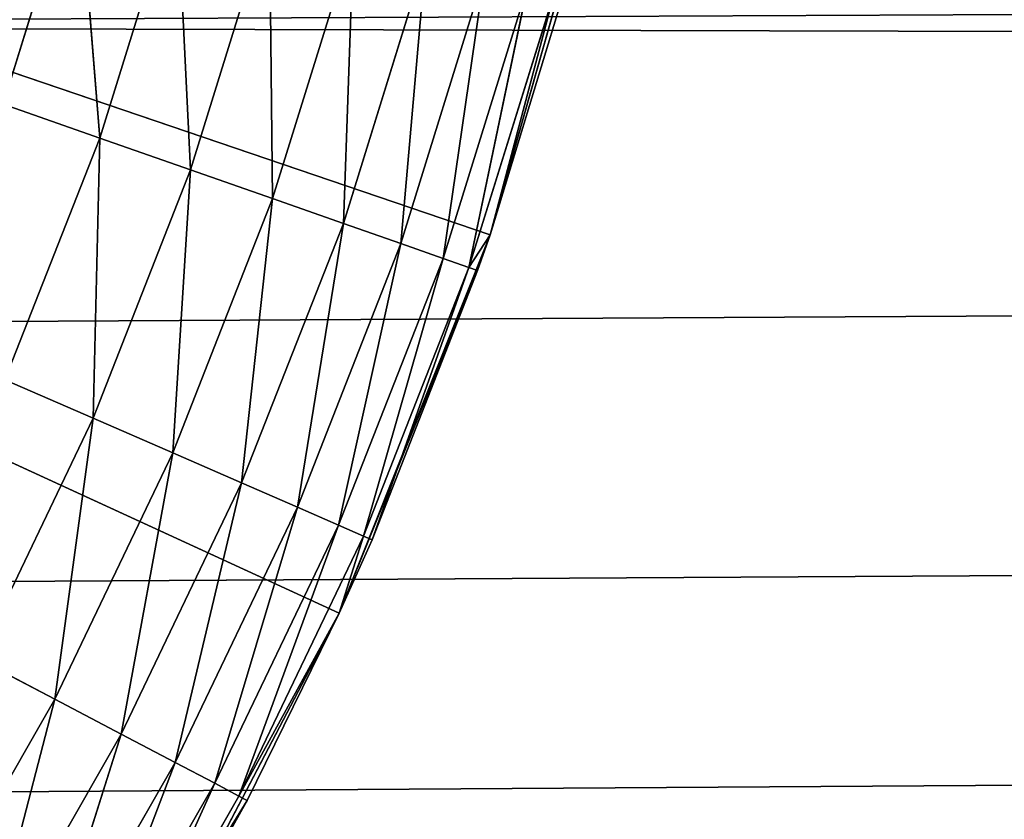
# Model space of a CAD drawing. Extents: x 0.4 to 80.4, y 0.1 to 20.1.
# Tile 195 of 256: x 2.933 to 3.095, y 17.262 to 17.393. Entities that reach past the tile are written whole.
import ezdxf

# ---------------------------------------------------------------- set-up
doc = ezdxf.new("R2010")
doc.units = 0
doc.header["$LTSCALE"] = 2.54
doc.layers.get('0').update_dxf_attribs({"color": 13, "linetype": 'CONTINUOUS'})

# ---------------------------------------------------------------- blocks, each defined once
blk = doc.blocks.new('P__KA_KUCHENNA_MOLISA_STL')
at = {"color": 0}
for p, q in [((78.09189, 17.74211, 89.4), (2.57, 17.264, 89.4)), ((78.09189, 17.74211, 89.4), (2.57, 17.264, 89.4)), ((2.61998, 17.29899, 89.4), (78.09189, 17.74211, 89.4)), ((2.61998, 17.29899, 89.4), (78.09189, 17.74211, 89.4)), ((2.66312, 17.34213, 89.4), (78.09189, 17.74211, 89.4)), ((2.66312, 17.34213, 89.4), (78.09189, 17.74211, 89.4)), ((2.98558, 17.29559, 89.4), (2.395, 17.56711, 89.4)), ((2.98558, 17.29559, 89.4), (2.395, 17.56711, 89.4)), ((3.01037, 17.35776, 89.4), (2.395, 17.56711, 89.4)), ((3.01037, 17.35776, 89.4), (2.395, 17.56711, 89.4)), ((3.02863, 17.42214, 89.4), (3.01037, 17.35776, 89.4)), ((3.02863, 17.42214, 89.4), (3.01037, 17.35776, 89.4)), ((2.93036, 17.37923, 88.90152), (2.94264, 17.41881, 88.90152)), ((2.93036, 17.37923, 88.90152), (2.94264, 17.41881, 88.90152)), ((2.94625, 17.37366, 88.90603), (2.94264, 17.41881, 88.90152)), ((2.94625, 17.37366, 88.90603), (2.94264, 17.41881, 88.90152)), ((2.94625, 17.37366, 88.90603), (2.9589, 17.41441, 88.90603)), ((2.94625, 17.37366, 88.90603), (2.9589, 17.41441, 88.90603)), ((2.96115, 17.36843, 88.9134), (2.9589, 17.41441, 88.90603)), ((2.96115, 17.36843, 88.9134), (2.9589, 17.41441, 88.90603)), ((2.96115, 17.36843, 88.9134), (2.97414, 17.41028, 88.9134)), ((2.96115, 17.36843, 88.9134), (2.97414, 17.41028, 88.9134)), ((2.97463, 17.3637, 88.92339), (2.97414, 17.41028, 88.9134)), ((2.97463, 17.3637, 88.92339), (2.97414, 17.41028, 88.9134)), ((2.97463, 17.3637, 88.92339), (2.98793, 17.40655, 88.92339)), ((2.97463, 17.3637, 88.92339), (2.98793, 17.40655, 88.92339)), ((2.98626, 17.35962, 88.93572), (2.98793, 17.40655, 88.92339)), ((2.98626, 17.35962, 88.93572), (2.98793, 17.40655, 88.92339)), ((2.98626, 17.35962, 88.93572), (2.99982, 17.40333, 88.93572)), ((2.98626, 17.35962, 88.93572), (2.99982, 17.40333, 88.93572)), ((2.99569, 17.35631, 88.95), (2.99982, 17.40333, 88.93572)), ((2.99569, 17.35631, 88.95), (2.99982, 17.40333, 88.93572)), ((2.99569, 17.35631, 88.95), (3.00947, 17.40072, 88.95)), ((2.99569, 17.35631, 88.95), (3.00947, 17.40072, 88.95)), ((3.00264, 17.35387, 88.9658), (3.00947, 17.40072, 88.95)), ((3.00264, 17.35387, 88.9658), (3.00947, 17.40072, 88.95)), ((3.00264, 17.35387, 88.9658), (3.01659, 17.39879, 88.9658)), ((3.00264, 17.35387, 88.9658), (3.01659, 17.39879, 88.9658)), ((3.0069, 17.35237, 88.98264), (3.01659, 17.39879, 88.9658)), ((3.0069, 17.35237, 88.98264), (3.01659, 17.39879, 88.9658)), ((3.0069, 17.35237, 88.98264), (3.02094, 17.39761, 88.98264)), ((3.0069, 17.35237, 88.98264), (3.02094, 17.39761, 88.98264)), ((3.01037, 17.35776, 89), (3.02094, 17.39761, 88.98264)), ((3.01037, 17.35776, 89), (3.02094, 17.39761, 88.98264)), ((3.01037, 17.35776, 89.4), (3.02241, 17.39722, 89)), ((3.01037, 17.35776, 89), (3.02241, 17.39722, 89)), ((3.01037, 17.35776, 89.4), (3.02241, 17.39722, 89)), ((3.01037, 17.35776, 89), (3.02241, 17.39722, 89)), ((2.69811, 17.39211, 89.5), (78.395, 17.21711, 89.5)), ((2.69811, 17.39211, 89.5), (78.395, 17.21711, 89.5)), ((2.93036, 17.37923, 88.90152), (2.94625, 17.37366, 88.90603)), ((2.93036, 17.37923, 88.90152), (2.94625, 17.37366, 88.90603)), ((2.94625, 17.37366, 88.90603), (2.93065, 17.33394, 88.90603)), ((2.94625, 17.37366, 88.90603), (2.93065, 17.33394, 88.90603)), ((2.94625, 17.37366, 88.90603), (2.94514, 17.32763, 88.9134)), ((2.94625, 17.37366, 88.90603), (2.94514, 17.32763, 88.9134)), ((2.94625, 17.37366, 88.90603), (2.96115, 17.36843, 88.9134)), ((2.94625, 17.37366, 88.90603), (2.96115, 17.36843, 88.9134)), ((2.96115, 17.36843, 88.9134), (2.94514, 17.32763, 88.9134)), ((2.96115, 17.36843, 88.9134), (2.94514, 17.32763, 88.9134)), ((2.96115, 17.36843, 88.9134), (2.95823, 17.32193, 88.92339)), ((2.96115, 17.36843, 88.9134), (2.95823, 17.32193, 88.92339)), ((2.96115, 17.36843, 88.9134), (2.97463, 17.3637, 88.92339)), ((2.96115, 17.36843, 88.9134), (2.97463, 17.3637, 88.92339)), ((2.97463, 17.3637, 88.92339), (2.95823, 17.32193, 88.92339)), ((2.97463, 17.3637, 88.92339), (2.95823, 17.32193, 88.92339)), ((2.97463, 17.3637, 88.92339), (2.96953, 17.31701, 88.93572)), ((2.97463, 17.3637, 88.92339), (2.96953, 17.31701, 88.93572)), ((2.97463, 17.3637, 88.92339), (2.98626, 17.35962, 88.93572)), ((2.97463, 17.3637, 88.92339), (2.98626, 17.35962, 88.93572)), ((2.98626, 17.35962, 88.93572), (2.96953, 17.31701, 88.93572)), ((2.98626, 17.35962, 88.93572), (2.96953, 17.31701, 88.93572)), ((2.98626, 17.35962, 88.93572), (2.9787, 17.31302, 88.95)), ((2.98626, 17.35962, 88.93572), (2.9787, 17.31302, 88.95)), ((2.98626, 17.35962, 88.93572), (2.99569, 17.35631, 88.95)), ((2.98626, 17.35962, 88.93572), (2.99569, 17.35631, 88.95)), ((3.01037, 17.35776, 89.4), (2.98558, 17.29559, 89.4)), ((3.01037, 17.35776, 89.4), (2.98558, 17.29559, 89.4)), ((3.0069, 17.35237, 88.98264), (3.01037, 17.35776, 89)), ((3.00833, 17.35187, 89), (3.01037, 17.35776, 89.4)), ((3.00833, 17.35187, 89), (3.01037, 17.35776, 89.4)), ((3.00833, 17.35187, 89), (3.01037, 17.35776, 89)), ((3.01037, 17.35776, 89), (3.01037, 17.35776, 89.4)), ((3.01037, 17.35776, 89), (3.01037, 17.35776, 89.4)), ((2.99569, 17.35631, 88.95), (2.9787, 17.31302, 88.95)), ((2.99569, 17.35631, 88.95), (2.9787, 17.31302, 88.95)), ((2.99569, 17.35631, 88.95), (2.98545, 17.31008, 88.9658)), ((2.99569, 17.35631, 88.95), (2.98545, 17.31008, 88.9658)), ((2.99569, 17.35631, 88.95), (3.00264, 17.35387, 88.9658)), ((2.99569, 17.35631, 88.95), (3.00264, 17.35387, 88.9658)), ((3.00264, 17.35387, 88.9658), (2.98545, 17.31008, 88.9658)), ((3.00264, 17.35387, 88.9658), (2.98545, 17.31008, 88.9658)), ((3.00264, 17.35387, 88.9658), (2.98959, 17.30828, 88.98264)), ((3.00264, 17.35387, 88.9658), (2.98959, 17.30828, 88.98264)), ((3.00264, 17.35387, 88.9658), (3.0069, 17.35237, 88.98264)), ((3.00264, 17.35387, 88.9658), (3.0069, 17.35237, 88.98264)), ((3.00833, 17.35187, 89), (2.98558, 17.29559, 89.4)), ((3.00833, 17.35187, 89), (2.98558, 17.29559, 89.4)), ((3.0069, 17.35237, 88.98264), (2.98959, 17.30828, 88.98264)), ((3.0069, 17.35237, 88.98264), (2.98959, 17.30828, 88.98264)), ((3.0069, 17.35237, 88.98264), (2.99098, 17.30768, 89)), ((3.0069, 17.35237, 88.98264), (2.99098, 17.30768, 89)), ((2.99098, 17.30768, 89), (3.00833, 17.35187, 89)), ((2.99098, 17.30768, 89), (3.00833, 17.35187, 89)), ((3.00833, 17.35187, 89), (3.0069, 17.35237, 88.98264)), ((2.93065, 17.33394, 88.90603), (2.94514, 17.32763, 88.9134)), ((2.93065, 17.33394, 88.90603), (2.94514, 17.32763, 88.9134)), ((2.92619, 17.28811, 88.9134), (2.94514, 17.32763, 88.9134)), ((2.92619, 17.28811, 88.9134), (2.94514, 17.32763, 88.9134)), ((2.93883, 17.28147, 88.92339), (2.94514, 17.32763, 88.9134)), ((2.93883, 17.28147, 88.92339), (2.94514, 17.32763, 88.9134)), ((2.94514, 17.32763, 88.9134), (2.95823, 17.32193, 88.92339)), ((2.94514, 17.32763, 88.9134), (2.95823, 17.32193, 88.92339)), ((2.93883, 17.28147, 88.92339), (2.95823, 17.32193, 88.92339)), ((2.93883, 17.28147, 88.92339), (2.95823, 17.32193, 88.92339)), ((2.94974, 17.27574, 88.93572), (2.95823, 17.32193, 88.92339)), ((2.94974, 17.27574, 88.93572), (2.95823, 17.32193, 88.92339)), ((2.95823, 17.32193, 88.92339), (2.96953, 17.31701, 88.93572)), ((2.95823, 17.32193, 88.92339), (2.96953, 17.31701, 88.93572)), ((2.94974, 17.27574, 88.93572), (2.96953, 17.31701, 88.93572)), ((2.94974, 17.27574, 88.93572), (2.96953, 17.31701, 88.93572)), ((2.9586, 17.27109, 88.95), (2.96953, 17.31701, 88.93572)), ((2.9586, 17.27109, 88.95), (2.96953, 17.31701, 88.93572)), ((2.96953, 17.31701, 88.93572), (2.9787, 17.31302, 88.95)), ((2.96953, 17.31701, 88.93572), (2.9787, 17.31302, 88.95)), ((2.9586, 17.27109, 88.95), (2.9787, 17.31302, 88.95)), ((2.9586, 17.27109, 88.95), (2.9787, 17.31302, 88.95)), ((2.96512, 17.26767, 88.9658), (2.9787, 17.31302, 88.95)), ((2.96512, 17.26767, 88.9658), (2.9787, 17.31302, 88.95)), ((2.9787, 17.31302, 88.95), (2.98545, 17.31008, 88.9658)), ((2.9787, 17.31302, 88.95), (2.98545, 17.31008, 88.9658)), ((2.96512, 17.26767, 88.9658), (2.98545, 17.31008, 88.9658)), ((2.96512, 17.26767, 88.9658), (2.98545, 17.31008, 88.9658)), ((2.96911, 17.26557, 88.98264), (2.98545, 17.31008, 88.9658)), ((2.96911, 17.26557, 88.98264), (2.98545, 17.31008, 88.9658)), ((2.98545, 17.31008, 88.9658), (2.98959, 17.30828, 88.98264)), ((2.98545, 17.31008, 88.9658), (2.98959, 17.30828, 88.98264)), ((2.96911, 17.26557, 88.98264), (2.98959, 17.30828, 88.98264)), ((2.96911, 17.26557, 88.98264), (2.98959, 17.30828, 88.98264)), ((2.98558, 17.29559, 89), (2.98959, 17.30828, 88.98264)), ((2.98558, 17.29559, 89), (2.98959, 17.30828, 88.98264)), ((2.98959, 17.30828, 88.98264), (2.99098, 17.30768, 89)), ((2.98959, 17.30828, 88.98264), (2.99098, 17.30768, 89)), ((2.98558, 17.29559, 89), (2.99098, 17.30768, 89)), ((2.99098, 17.30768, 89), (2.98558, 17.29559, 89.4)), ((2.99098, 17.30768, 89), (2.98558, 17.29559, 89.4)), ((2.98558, 17.29559, 89), (2.99098, 17.30768, 89)), ((2.98558, 17.29559, 89.4), (2.95453, 17.23631, 89.4)), ((2.98558, 17.29559, 89.4), (2.95453, 17.23631, 89.4)), ((2.96911, 17.26557, 88.98264), (2.98558, 17.29559, 89)), ((2.96911, 17.26557, 88.98264), (2.98558, 17.29559, 89)), ((2.98558, 17.29559, 89.4), (2.97046, 17.26486, 89)), ((2.97046, 17.26486, 89), (2.98558, 17.29559, 89)), ((2.98558, 17.29559, 89.4), (2.97046, 17.26486, 89)), ((2.97046, 17.26486, 89), (2.98558, 17.29559, 89)), ((2.98558, 17.29559, 89.4), (2.98558, 17.29559, 89)), ((2.98558, 17.29559, 89.4), (2.98558, 17.29559, 89)), ((2.92619, 17.28811, 88.9134), (2.93883, 17.28147, 88.92339)), ((2.92619, 17.28811, 88.9134), (2.93883, 17.28147, 88.92339)), ((2.93883, 17.28147, 88.92339), (2.91653, 17.24254, 88.92339)), ((2.93883, 17.28147, 88.92339), (2.91653, 17.24254, 88.92339)), ((2.93883, 17.28147, 88.92339), (2.927, 17.23603, 88.93572)), ((2.93883, 17.28147, 88.92339), (2.927, 17.23603, 88.93572)), ((2.93883, 17.28147, 88.92339), (2.94974, 17.27574, 88.93572)), ((2.93883, 17.28147, 88.92339), (2.94974, 17.27574, 88.93572)), ((2.94974, 17.27574, 88.93572), (2.927, 17.23603, 88.93572)), ((2.94974, 17.27574, 88.93572), (2.927, 17.23603, 88.93572)), ((2.94974, 17.27574, 88.93572), (2.93548, 17.23074, 88.95)), ((2.94974, 17.27574, 88.93572), (2.93548, 17.23074, 88.95)), ((2.94974, 17.27574, 88.93572), (2.9586, 17.27109, 88.95)), ((2.94974, 17.27574, 88.93572), (2.9586, 17.27109, 88.95)), ((2.9586, 17.27109, 88.95), (2.93548, 17.23074, 88.95)), ((2.9586, 17.27109, 88.95), (2.93548, 17.23074, 88.95)), ((2.9586, 17.27109, 88.95), (2.94174, 17.22685, 88.9658)), ((2.9586, 17.27109, 88.95), (2.94174, 17.22685, 88.9658)), ((2.9586, 17.27109, 88.95), (2.96512, 17.26767, 88.9658)), ((2.9586, 17.27109, 88.95), (2.96512, 17.26767, 88.9658)), ((2.96512, 17.26767, 88.9658), (2.94174, 17.22685, 88.9658)), ((2.96512, 17.26767, 88.9658), (2.94174, 17.22685, 88.9658)), ((2.96512, 17.26767, 88.9658), (2.94557, 17.22447, 88.98264)), ((2.96512, 17.26767, 88.9658), (2.94557, 17.22447, 88.98264)), ((2.96512, 17.26767, 88.9658), (2.96911, 17.26557, 88.98264)), ((2.96512, 17.26767, 88.9658), (2.96911, 17.26557, 88.98264)), ((2.96911, 17.26557, 88.98264), (2.94557, 17.22447, 88.98264)), ((2.96911, 17.26557, 88.98264), (2.94557, 17.22447, 88.98264)), ((2.97046, 17.26486, 89), (2.94557, 17.22447, 88.98264)), ((2.97046, 17.26486, 89), (2.94557, 17.22447, 88.98264)), ((2.95453, 17.23631, 89.4), (2.97046, 17.26486, 89)), ((2.95453, 17.23631, 89.4), (2.97046, 17.26486, 89)), ((2.95453, 17.23631, 89), (2.97046, 17.26486, 89)), ((2.95453, 17.23631, 89), (2.97046, 17.26486, 89)), ((2.97046, 17.26486, 89), (2.96911, 17.26557, 88.98264)), ((2.97046, 17.26486, 89), (2.96911, 17.26557, 88.98264))]:
    blk.add_line(p, q, dxfattribs=at)
mesh = blk.add_polyface(dxfattribs=at)
corners = [(78.09189, 17.74211, 89.4), (78.06611, 17.68682, 89.4), (2.45578, 17.22243, 89.4)]
mesh.append_faces([[corners[k] for k in face] for face in [(0, 1, 2)]], dxfattribs={"color": 0})
mesh = blk.add_polyface(dxfattribs=at)
corners = [(78.09189, 17.74211, 89.4), (2.45578, 17.22243, 89.4), (2.51471, 17.23822, 89.4)]
mesh.append_faces([[corners[k] for k in face] for face in [(0, 1, 2)]], dxfattribs={"color": 0})
mesh = blk.add_polyface(dxfattribs=at)
corners = [(78.09189, 17.74211, 89.4), (2.51471, 17.23822, 89.4), (2.57, 17.264, 89.4)]
mesh.append_faces([[corners[k] for k in face] for face in [(0, 1, 2)]], dxfattribs={"color": 0})
mesh = blk.add_polyface(dxfattribs=at)
corners = [(78.09189, 17.74211, 89.4), (2.57, 17.264, 89.4), (2.61998, 17.29899, 89.4)]
mesh.append_faces([[corners[k] for k in face] for face in [(0, 1, 2)]], dxfattribs={"color": 0})
mesh = blk.add_polyface(dxfattribs=at)
corners = [(78.09189, 17.74211, 89.4), (2.61998, 17.29899, 89.4), (2.66312, 17.34213, 89.4)]
mesh.append_faces([[corners[k] for k in face] for face in [(0, 1, 2)]], dxfattribs={"color": 0})
mesh = blk.add_polyface(dxfattribs=at)
corners = [(78.09189, 17.74211, 89.4), (2.66312, 17.34213, 89.4), (2.69811, 17.39211, 89.4)]
mesh.append_faces([[corners[k] for k in face] for face in [(0, 1, 2)]], dxfattribs={"color": 0})
mesh = blk.add_polyface(dxfattribs=at)
corners = [(78.09189, 17.74211, 89.4), (2.69811, 17.39211, 89.4), (2.7239, 17.4474, 89.4)]
mesh.append_faces([[corners[k] for k in face] for face in [(0, 1, 2)]], dxfattribs={"color": 0})
mesh = blk.add_polyface(dxfattribs=at)
corners = [(78.06611, 17.68682, 89.4), (78.05032, 17.62789, 89.4), (2.395, 17.21711, 89.4)]
mesh.append_faces([[corners[k] for k in face] for face in [(0, 1, 2)]], dxfattribs={"color": 0})
mesh = blk.add_polyface(dxfattribs=at)
corners = [(78.06611, 17.68682, 89.4), (2.395, 17.21711, 89.4), (2.45578, 17.22243, 89.4)]
mesh.append_faces([[corners[k] for k in face] for face in [(0, 1, 2)]], dxfattribs={"color": 0})
mesh = blk.add_polyface(dxfattribs=at)
corners = [(78.05032, 17.62789, 89.4), (78.045, 17.56711, 89.4), (2.395, 17.21711, 89.4)]
mesh.append_faces([[corners[k] for k in face] for face in [(0, 1, 2)]], dxfattribs={"color": 0})
mesh = blk.add_polyface(dxfattribs=at)
corners = [(78.045, 17.56711, 89.4), (2.69811, 2.74211, 89.4), (2.395, 17.21711, 89.4)]
mesh.append_faces([[corners[k] for k in face] for face in [(0, 1, 2)]], dxfattribs={"color": 0})
mesh = blk.add_polyface(dxfattribs=at)
corners = [(2.98558, 17.29559, 89.4), (2.395, 17.56711, 89.4), (2.95453, 17.23631, 89.4)]
mesh.append_faces([[corners[k] for k in face] for face in [(0, 1, 2)]], dxfattribs={"color": 0})
mesh = blk.add_polyface(dxfattribs=at)
corners = [(3.01037, 17.35776, 89.4), (2.395, 17.56711, 89.4), (2.98558, 17.29559, 89.4)]
mesh.append_faces([[corners[k] for k in face] for face in [(0, 1, 2)]], dxfattribs={"color": 0})
mesh = blk.add_polyface(dxfattribs=at)
corners = [(3.02863, 17.42214, 89.4), (2.395, 17.56711, 89.4), (3.01037, 17.35776, 89.4)]
mesh.append_faces([[corners[k] for k in face] for face in [(0, 1, 2)]], dxfattribs={"color": 0})
mesh = blk.add_polyface(dxfattribs=at)
corners = [(2.95453, 17.23631, 89.4), (2.395, 17.56711, 89.4), (2.91755, 17.18053, 89.4)]
mesh.append_faces([[corners[k] for k in face] for face in [(0, 1, 2)]], dxfattribs={"color": 0})
mesh = blk.add_polyface(dxfattribs=at)
corners = [(78.17003, 2.83523, 89.4), (2.69811, 2.74211, 89.4), (78.045, 17.56711, 89.4)]
mesh.append_faces([[corners[k] for k in face] for face in [(0, 1, 2)]], dxfattribs={"color": 0})
mesh = blk.add_polyface(dxfattribs=at)
corners = [(78.33423, 17.22243, 89.5), (2.745, 17.56711, 89.5), (2.73968, 17.50633, 89.5)]
mesh.append_faces([[corners[k] for k in face] for face in [(0, 1, 2)]], dxfattribs={"color": 0})
mesh = blk.add_polyface(dxfattribs=at)
corners = [(78.22, 17.264, 89.5), (78.17003, 17.29899, 89.5), (2.745, 17.56711, 89.5)]
mesh.append_faces([[corners[k] for k in face] for face in [(0, 1, 2)]], dxfattribs={"color": 0})
mesh = blk.add_polyface(dxfattribs=at)
corners = [(78.17003, 17.29899, 89.5), (78.12689, 17.34213, 89.5), (2.745, 17.56711, 89.5)]
mesh.append_faces([[corners[k] for k in face] for face in [(0, 1, 2)]], dxfattribs={"color": 0})
mesh = blk.add_polyface(dxfattribs=at)
corners = [(78.12689, 17.34213, 89.5), (78.09189, 17.39211, 89.5), (2.745, 17.56711, 89.5)]
mesh.append_faces([[corners[k] for k in face] for face in [(0, 1, 2)]], dxfattribs={"color": 0})
mesh = blk.add_polyface(dxfattribs=at)
corners = [(78.09189, 17.39211, 89.5), (78.06611, 17.4474, 89.5), (2.745, 17.56711, 89.5)]
mesh.append_faces([[corners[k] for k in face] for face in [(0, 1, 2)]], dxfattribs={"color": 0})
mesh = blk.add_polyface(dxfattribs=at)
corners = [(78.33423, 17.22243, 89.5), (78.27529, 17.23822, 89.5), (2.745, 17.56711, 89.5)]
mesh.append_faces([[corners[k] for k in face] for face in [(0, 1, 2)]], dxfattribs={"color": 0})
mesh = blk.add_polyface(dxfattribs=at)
corners = [(78.27529, 17.23822, 89.5), (78.22, 17.264, 89.5), (2.745, 17.56711, 89.5)]
mesh.append_faces([[corners[k] for k in face] for face in [(0, 1, 2)]], dxfattribs={"color": 0})
mesh = blk.add_polyface(dxfattribs=at)
corners = [(78.395, 17.21711, 89.5), (2.73968, 17.50633, 89.5), (2.7239, 17.4474, 89.5)]
mesh.append_faces([[corners[k] for k in face] for face in [(0, 1, 2)]], dxfattribs={"color": 0})
mesh = blk.add_polyface(dxfattribs=at)
corners = [(78.395, 17.21711, 89.5), (78.33423, 17.22243, 89.5), (2.73968, 17.50633, 89.5)]
mesh.append_faces([[corners[k] for k in face] for face in [(0, 1, 2)]], dxfattribs={"color": 0})
mesh = blk.add_polyface(dxfattribs=at)
corners = [(78.395, 17.21711, 89.5), (2.7239, 17.4474, 89.5), (2.69811, 17.39211, 89.5)]
mesh.append_faces([[corners[k] for k in face] for face in [(0, 1, 2)]], dxfattribs={"color": 0})
mesh = blk.add_polyface(dxfattribs=at)
corners = [(2.94264, 17.41881, 88.90152), (2.93036, 17.37923, 88.90152), (2.92588, 17.42335, 88.9)]
mesh.append_faces([[corners[k] for k in face] for face in [(0, 1, 2)]], dxfattribs={"color": 0})
mesh = blk.add_polyface(dxfattribs=at)
corners = [(3.02863, 17.42214, 89.4), (3.01037, 17.35776, 89.4), (3.02241, 17.39722, 89)]
mesh.append_faces([[corners[k] for k in face] for face in [(0, 1, 2)]], dxfattribs={"color": 0})
mesh = blk.add_polyface(dxfattribs=at)
corners = [(2.94625, 17.37366, 88.90603), (2.93036, 17.37923, 88.90152), (2.94264, 17.41881, 88.90152)]
mesh.append_faces([[corners[k] for k in face] for face in [(0, 1, 2)]], dxfattribs={"color": 0})
mesh = blk.add_polyface(dxfattribs=at)
corners = [(2.9589, 17.41441, 88.90603), (2.94625, 17.37366, 88.90603), (2.94264, 17.41881, 88.90152)]
mesh.append_faces([[corners[k] for k in face] for face in [(0, 1, 2)]], dxfattribs={"color": 0})
mesh = blk.add_polyface(dxfattribs=at)
corners = [(2.96115, 17.36843, 88.9134), (2.94625, 17.37366, 88.90603), (2.9589, 17.41441, 88.90603)]
mesh.append_faces([[corners[k] for k in face] for face in [(0, 1, 2)]], dxfattribs={"color": 0})
mesh = blk.add_polyface(dxfattribs=at)
corners = [(2.97414, 17.41028, 88.9134), (2.96115, 17.36843, 88.9134), (2.9589, 17.41441, 88.90603)]
mesh.append_faces([[corners[k] for k in face] for face in [(0, 1, 2)]], dxfattribs={"color": 0})
mesh = blk.add_polyface(dxfattribs=at)
corners = [(2.97463, 17.3637, 88.92339), (2.96115, 17.36843, 88.9134), (2.97414, 17.41028, 88.9134)]
mesh.append_faces([[corners[k] for k in face] for face in [(0, 1, 2)]], dxfattribs={"color": 0})
mesh = blk.add_polyface(dxfattribs=at)
corners = [(2.98793, 17.40655, 88.92339), (2.97463, 17.3637, 88.92339), (2.97414, 17.41028, 88.9134)]
mesh.append_faces([[corners[k] for k in face] for face in [(0, 1, 2)]], dxfattribs={"color": 0})
mesh = blk.add_polyface(dxfattribs=at)
corners = [(2.98793, 17.40655, 88.92339), (2.98626, 17.35962, 88.93572), (2.97463, 17.3637, 88.92339)]
mesh.append_faces([[corners[k] for k in face] for face in [(0, 1, 2)]], dxfattribs={"color": 0})
mesh = blk.add_polyface(dxfattribs=at)
corners = [(2.99982, 17.40333, 88.93572), (2.98626, 17.35962, 88.93572), (2.98793, 17.40655, 88.92339)]
mesh.append_faces([[corners[k] for k in face] for face in [(0, 1, 2)]], dxfattribs={"color": 0})
mesh = blk.add_polyface(dxfattribs=at)
corners = [(2.99982, 17.40333, 88.93572), (2.99569, 17.35631, 88.95), (2.98626, 17.35962, 88.93572)]
mesh.append_faces([[corners[k] for k in face] for face in [(0, 1, 2)]], dxfattribs={"color": 0})
mesh = blk.add_polyface(dxfattribs=at)
corners = [(2.99982, 17.40333, 88.93572), (3.00947, 17.40072, 88.95), (2.99569, 17.35631, 88.95)]
mesh.append_faces([[corners[k] for k in face] for face in [(0, 1, 2)]], dxfattribs={"color": 0})
mesh = blk.add_polyface(dxfattribs=at)
corners = [(3.00947, 17.40072, 88.95), (3.00264, 17.35387, 88.9658), (2.99569, 17.35631, 88.95)]
mesh.append_faces([[corners[k] for k in face] for face in [(0, 1, 2)]], dxfattribs={"color": 0})
mesh = blk.add_polyface(dxfattribs=at)
corners = [(3.00947, 17.40072, 88.95), (3.01659, 17.39879, 88.9658), (3.00264, 17.35387, 88.9658)]
mesh.append_faces([[corners[k] for k in face] for face in [(0, 1, 2)]], dxfattribs={"color": 0})
mesh = blk.add_polyface(dxfattribs=at)
corners = [(3.01659, 17.39879, 88.9658), (3.0069, 17.35237, 88.98264), (3.00264, 17.35387, 88.9658)]
mesh.append_faces([[corners[k] for k in face] for face in [(0, 1, 2)]], dxfattribs={"color": 0})
mesh = blk.add_polyface(dxfattribs=at)
corners = [(3.01659, 17.39879, 88.9658), (3.02094, 17.39761, 88.98264), (3.0069, 17.35237, 88.98264)]
mesh.append_faces([[corners[k] for k in face] for face in [(0, 1, 2)]], dxfattribs={"color": 0})
mesh = blk.add_polyface(dxfattribs=at)
corners = [(3.02094, 17.39761, 88.98264), (3.01037, 17.35776, 89), (3.0069, 17.35237, 88.98264)]
mesh.append_faces([[corners[k] for k in face] for face in [(0, 1, 2)]], dxfattribs={"color": 0})
mesh = blk.add_polyface(dxfattribs=at)
corners = [(3.02094, 17.39761, 88.98264), (3.02241, 17.39722, 89), (3.01037, 17.35776, 89)]
mesh.append_faces([[corners[k] for k in face] for face in [(0, 1, 2)]], dxfattribs={"color": 0})
mesh = blk.add_polyface(dxfattribs=at)
corners = [(3.02241, 17.39722, 89), (3.01037, 17.35776, 89.4), (3.01037, 17.35776, 89)]
mesh.append_faces([[corners[k] for k in face] for face in [(0, 1, 2)]], dxfattribs={"color": 0})
mesh = blk.add_polyface(dxfattribs=at)
corners = [(78.395, 17.21711, 89.5), (2.69811, 17.39211, 89.5), (2.51471, 2.896, 89.5)]
mesh.append_faces([[corners[k] for k in face] for face in [(0, 1, 2)]], dxfattribs={"color": 0})
mesh = blk.add_polyface(dxfattribs=at)
corners = [(2.94625, 17.37366, 88.90603), (2.93065, 17.33394, 88.90603), (2.93036, 17.37923, 88.90152)]
mesh.append_faces([[corners[k] for k in face] for face in [(0, 1, 2)]], dxfattribs={"color": 0})
mesh = blk.add_polyface(dxfattribs=at)
corners = [(2.94625, 17.37366, 88.90603), (2.94514, 17.32763, 88.9134), (2.93065, 17.33394, 88.90603)]
mesh.append_faces([[corners[k] for k in face] for face in [(0, 1, 2)]], dxfattribs={"color": 0})
mesh = blk.add_polyface(dxfattribs=at)
corners = [(2.96115, 17.36843, 88.9134), (2.94514, 17.32763, 88.9134), (2.94625, 17.37366, 88.90603)]
mesh.append_faces([[corners[k] for k in face] for face in [(0, 1, 2)]], dxfattribs={"color": 0})
mesh = blk.add_polyface(dxfattribs=at)
corners = [(2.96115, 17.36843, 88.9134), (2.95823, 17.32193, 88.92339), (2.94514, 17.32763, 88.9134)]
mesh.append_faces([[corners[k] for k in face] for face in [(0, 1, 2)]], dxfattribs={"color": 0})
mesh = blk.add_polyface(dxfattribs=at)
corners = [(2.97463, 17.3637, 88.92339), (2.95823, 17.32193, 88.92339), (2.96115, 17.36843, 88.9134)]
mesh.append_faces([[corners[k] for k in face] for face in [(0, 1, 2)]], dxfattribs={"color": 0})
mesh = blk.add_polyface(dxfattribs=at)
corners = [(2.97463, 17.3637, 88.92339), (2.96953, 17.31701, 88.93572), (2.95823, 17.32193, 88.92339)]
mesh.append_faces([[corners[k] for k in face] for face in [(0, 1, 2)]], dxfattribs={"color": 0})
mesh = blk.add_polyface(dxfattribs=at)
corners = [(2.98626, 17.35962, 88.93572), (2.96953, 17.31701, 88.93572), (2.97463, 17.3637, 88.92339)]
mesh.append_faces([[corners[k] for k in face] for face in [(0, 1, 2)]], dxfattribs={"color": 0})
mesh = blk.add_polyface(dxfattribs=at)
corners = [(2.98626, 17.35962, 88.93572), (2.9787, 17.31302, 88.95), (2.96953, 17.31701, 88.93572)]
mesh.append_faces([[corners[k] for k in face] for face in [(0, 1, 2)]], dxfattribs={"color": 0})
mesh = blk.add_polyface(dxfattribs=at)
corners = [(2.98626, 17.35962, 88.93572), (2.99569, 17.35631, 88.95), (2.9787, 17.31302, 88.95)]
mesh.append_faces([[corners[k] for k in face] for face in [(0, 1, 2)]], dxfattribs={"color": 0})
mesh = blk.add_polyface(dxfattribs=at)
corners = [(3.01037, 17.35776, 89.4), (2.98558, 17.29559, 89.4), (3.00833, 17.35187, 89)]
mesh.append_faces([[corners[k] for k in face] for face in [(0, 1, 2)]], dxfattribs={"color": 0})
mesh = blk.add_polyface(dxfattribs=at)
corners = [(3.01037, 17.35776, 89.4), (3.00833, 17.35187, 89), (3.01037, 17.35776, 89)]
mesh.append_faces([[corners[k] for k in face] for face in [(0, 1, 2)]], dxfattribs={"color": 0})
mesh = blk.add_polyface(dxfattribs=at)
corners = [(2.99569, 17.35631, 88.95), (2.98545, 17.31008, 88.9658), (2.9787, 17.31302, 88.95)]
mesh.append_faces([[corners[k] for k in face] for face in [(0, 1, 2)]], dxfattribs={"color": 0})
mesh = blk.add_polyface(dxfattribs=at)
corners = [(2.99569, 17.35631, 88.95), (3.00264, 17.35387, 88.9658), (2.98545, 17.31008, 88.9658)]
mesh.append_faces([[corners[k] for k in face] for face in [(0, 1, 2)]], dxfattribs={"color": 0})
mesh = blk.add_polyface(dxfattribs=at)
corners = [(3.00264, 17.35387, 88.9658), (2.98959, 17.30828, 88.98264), (2.98545, 17.31008, 88.9658)]
mesh.append_faces([[corners[k] for k in face] for face in [(0, 1, 2)]], dxfattribs={"color": 0})
mesh = blk.add_polyface(dxfattribs=at)
corners = [(3.00264, 17.35387, 88.9658), (3.0069, 17.35237, 88.98264), (2.98959, 17.30828, 88.98264)]
mesh.append_faces([[corners[k] for k in face] for face in [(0, 1, 2)]], dxfattribs={"color": 0})
mesh = blk.add_polyface(dxfattribs=at)
corners = [(3.00833, 17.35187, 89), (2.98558, 17.29559, 89.4), (2.99098, 17.30768, 89)]
mesh.append_faces([[corners[k] for k in face] for face in [(0, 1, 2)]], dxfattribs={"color": 0})
mesh = blk.add_polyface(dxfattribs=at)
corners = [(3.0069, 17.35237, 88.98264), (2.99098, 17.30768, 89), (2.98959, 17.30828, 88.98264)]
mesh.append_faces([[corners[k] for k in face] for face in [(0, 1, 2)]], dxfattribs={"color": 0})
mesh = blk.add_polyface(dxfattribs=at)
corners = [(3.0069, 17.35237, 88.98264), (3.00833, 17.35187, 89), (2.99098, 17.30768, 89)]
mesh.append_faces([[corners[k] for k in face] for face in [(0, 1, 2)]], dxfattribs={"color": 0})
mesh = blk.add_polyface(dxfattribs=at)
corners = [(2.94514, 17.32763, 88.9134), (2.92619, 17.28811, 88.9134), (2.93065, 17.33394, 88.90603)]
mesh.append_faces([[corners[k] for k in face] for face in [(0, 1, 2)]], dxfattribs={"color": 0})
mesh = blk.add_polyface(dxfattribs=at)
corners = [(2.94514, 17.32763, 88.9134), (2.93883, 17.28147, 88.92339), (2.92619, 17.28811, 88.9134)]
mesh.append_faces([[corners[k] for k in face] for face in [(0, 1, 2)]], dxfattribs={"color": 0})
mesh = blk.add_polyface(dxfattribs=at)
corners = [(2.95823, 17.32193, 88.92339), (2.93883, 17.28147, 88.92339), (2.94514, 17.32763, 88.9134)]
mesh.append_faces([[corners[k] for k in face] for face in [(0, 1, 2)]], dxfattribs={"color": 0})
mesh = blk.add_polyface(dxfattribs=at)
corners = [(2.95823, 17.32193, 88.92339), (2.94974, 17.27574, 88.93572), (2.93883, 17.28147, 88.92339)]
mesh.append_faces([[corners[k] for k in face] for face in [(0, 1, 2)]], dxfattribs={"color": 0})
mesh = blk.add_polyface(dxfattribs=at)
corners = [(2.96953, 17.31701, 88.93572), (2.94974, 17.27574, 88.93572), (2.95823, 17.32193, 88.92339)]
mesh.append_faces([[corners[k] for k in face] for face in [(0, 1, 2)]], dxfattribs={"color": 0})
mesh = blk.add_polyface(dxfattribs=at)
corners = [(2.96953, 17.31701, 88.93572), (2.9586, 17.27109, 88.95), (2.94974, 17.27574, 88.93572)]
mesh.append_faces([[corners[k] for k in face] for face in [(0, 1, 2)]], dxfattribs={"color": 0})
mesh = blk.add_polyface(dxfattribs=at)
corners = [(2.96953, 17.31701, 88.93572), (2.9787, 17.31302, 88.95), (2.9586, 17.27109, 88.95)]
mesh.append_faces([[corners[k] for k in face] for face in [(0, 1, 2)]], dxfattribs={"color": 0})
mesh = blk.add_polyface(dxfattribs=at)
corners = [(2.9787, 17.31302, 88.95), (2.96512, 17.26767, 88.9658), (2.9586, 17.27109, 88.95)]
mesh.append_faces([[corners[k] for k in face] for face in [(0, 1, 2)]], dxfattribs={"color": 0})
mesh = blk.add_polyface(dxfattribs=at)
corners = [(2.9787, 17.31302, 88.95), (2.98545, 17.31008, 88.9658), (2.96512, 17.26767, 88.9658)]
mesh.append_faces([[corners[k] for k in face] for face in [(0, 1, 2)]], dxfattribs={"color": 0})
mesh = blk.add_polyface(dxfattribs=at)
corners = [(2.98545, 17.31008, 88.9658), (2.96911, 17.26557, 88.98264), (2.96512, 17.26767, 88.9658)]
mesh.append_faces([[corners[k] for k in face] for face in [(0, 1, 2)]], dxfattribs={"color": 0})
mesh = blk.add_polyface(dxfattribs=at)
corners = [(2.98545, 17.31008, 88.9658), (2.98959, 17.30828, 88.98264), (2.96911, 17.26557, 88.98264)]
mesh.append_faces([[corners[k] for k in face] for face in [(0, 1, 2)]], dxfattribs={"color": 0})
mesh = blk.add_polyface(dxfattribs=at)
corners = [(2.98959, 17.30828, 88.98264), (2.98558, 17.29559, 89), (2.96911, 17.26557, 88.98264)]
mesh.append_faces([[corners[k] for k in face] for face in [(0, 1, 2)]], dxfattribs={"color": 0})
mesh = blk.add_polyface(dxfattribs=at)
corners = [(2.98959, 17.30828, 88.98264), (2.99098, 17.30768, 89), (2.98558, 17.29559, 89)]
mesh.append_faces([[corners[k] for k in face] for face in [(0, 1, 2)]], dxfattribs={"color": 0})
mesh = blk.add_polyface(dxfattribs=at)
corners = [(2.99098, 17.30768, 89), (2.98558, 17.29559, 89.4), (2.98558, 17.29559, 89)]
mesh.append_faces([[corners[k] for k in face] for face in [(0, 1, 2)]], dxfattribs={"color": 0})
mesh = blk.add_polyface(dxfattribs=at)
corners = [(2.98558, 17.29559, 89.4), (2.95453, 17.23631, 89.4), (2.97046, 17.26486, 89)]
mesh.append_faces([[corners[k] for k in face] for face in [(0, 1, 2)]], dxfattribs={"color": 0})
mesh = blk.add_polyface(dxfattribs=at)
corners = [(2.98558, 17.29559, 89), (2.97046, 17.26486, 89), (2.96911, 17.26557, 88.98264)]
mesh.append_faces([[corners[k] for k in face] for face in [(0, 1, 2)]], dxfattribs={"color": 0})
mesh = blk.add_polyface(dxfattribs=at)
corners = [(2.98558, 17.29559, 89.4), (2.97046, 17.26486, 89), (2.98558, 17.29559, 89)]
mesh.append_faces([[corners[k] for k in face] for face in [(0, 1, 2)]], dxfattribs={"color": 0})
mesh = blk.add_polyface(dxfattribs=at)
corners = [(2.93883, 17.28147, 88.92339), (2.91653, 17.24254, 88.92339), (2.92619, 17.28811, 88.9134)]
mesh.append_faces([[corners[k] for k in face] for face in [(0, 1, 2)]], dxfattribs={"color": 0})
mesh = blk.add_polyface(dxfattribs=at)
corners = [(2.93883, 17.28147, 88.92339), (2.927, 17.23603, 88.93572), (2.91653, 17.24254, 88.92339)]
mesh.append_faces([[corners[k] for k in face] for face in [(0, 1, 2)]], dxfattribs={"color": 0})
mesh = blk.add_polyface(dxfattribs=at)
corners = [(2.94974, 17.27574, 88.93572), (2.927, 17.23603, 88.93572), (2.93883, 17.28147, 88.92339)]
mesh.append_faces([[corners[k] for k in face] for face in [(0, 1, 2)]], dxfattribs={"color": 0})
mesh = blk.add_polyface(dxfattribs=at)
corners = [(2.94974, 17.27574, 88.93572), (2.93548, 17.23074, 88.95), (2.927, 17.23603, 88.93572)]
mesh.append_faces([[corners[k] for k in face] for face in [(0, 1, 2)]], dxfattribs={"color": 0})
mesh = blk.add_polyface(dxfattribs=at)
corners = [(2.94974, 17.27574, 88.93572), (2.9586, 17.27109, 88.95), (2.93548, 17.23074, 88.95)]
mesh.append_faces([[corners[k] for k in face] for face in [(0, 1, 2)]], dxfattribs={"color": 0})
mesh = blk.add_polyface(dxfattribs=at)
corners = [(2.9586, 17.27109, 88.95), (2.94174, 17.22685, 88.9658), (2.93548, 17.23074, 88.95)]
mesh.append_faces([[corners[k] for k in face] for face in [(0, 1, 2)]], dxfattribs={"color": 0})
mesh = blk.add_polyface(dxfattribs=at)
corners = [(2.9586, 17.27109, 88.95), (2.96512, 17.26767, 88.9658), (2.94174, 17.22685, 88.9658)]
mesh.append_faces([[corners[k] for k in face] for face in [(0, 1, 2)]], dxfattribs={"color": 0})
mesh = blk.add_polyface(dxfattribs=at)
corners = [(2.96512, 17.26767, 88.9658), (2.94557, 17.22447, 88.98264), (2.94174, 17.22685, 88.9658)]
mesh.append_faces([[corners[k] for k in face] for face in [(0, 1, 2)]], dxfattribs={"color": 0})
mesh = blk.add_polyface(dxfattribs=at)
corners = [(2.96512, 17.26767, 88.9658), (2.96911, 17.26557, 88.98264), (2.94557, 17.22447, 88.98264)]
mesh.append_faces([[corners[k] for k in face] for face in [(0, 1, 2)]], dxfattribs={"color": 0})
mesh = blk.add_polyface(dxfattribs=at)
corners = [(2.96911, 17.26557, 88.98264), (2.97046, 17.26486, 89), (2.94557, 17.22447, 88.98264)]
mesh.append_faces([[corners[k] for k in face] for face in [(0, 1, 2)]], dxfattribs={"color": 0})
mesh = blk.add_polyface(dxfattribs=at)
corners = [(2.97046, 17.26486, 89), (2.95453, 17.23631, 89), (2.94557, 17.22447, 88.98264)]
mesh.append_faces([[corners[k] for k in face] for face in [(0, 1, 2)]], dxfattribs={"color": 0})
mesh = blk.add_polyface(dxfattribs=at)
corners = [(2.97046, 17.26486, 89), (2.95453, 17.23631, 89.4), (2.95453, 17.23631, 89)]
mesh.append_faces([[corners[k] for k in face] for face in [(0, 1, 2)]], dxfattribs={"color": 0})

msp = doc.modelspace()

# ---------------------------------------------------------------- block references
at = {"color": 0}
msp.add_blockref('P__KA_KUCHENNA_MOLISA_STL', (0, 0), dxfattribs=at)

doc.saveas('drawing.dxf')
